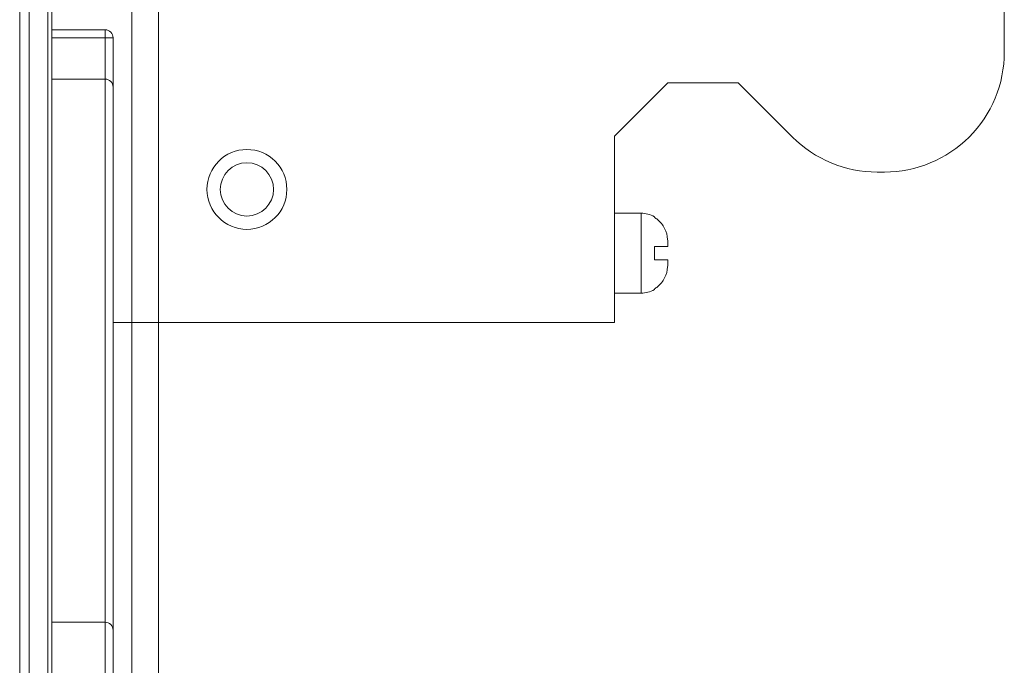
# Model space of a CAD drawing. Header units: millimetres. Extents: x -371 to 373, y -280 to 256.
# Tile 74 of 103: x -10 to 27, y 75 to 100. Entities that reach past the tile are written whole.
import ezdxf
from ezdxf.lldxf.tags import DXFTag

# ---------------------------------------------------------------- set-up
doc = ezdxf.new("R2010")
doc.units = ezdxf.units.MM
doc.header["$MEASUREMENT"] = 0
doc.layers.add('layer 1', color=7, linetype='Continuous')
tags = doc.linetypes.add('New Line100', pattern=[1, 0.5, -0.5]).pattern_tags.tags
tags[6:7] = [DXFTag(74, 4), DXFTag(75, 0), DXFTag(340, '0'), DXFTag(46, 1.0), DXFTag(50, 0.0), DXFTag(44, 0.0), DXFTag(45, 0.0)]
tags[4:5] = [DXFTag(74, 4), DXFTag(75, 0), DXFTag(340, '0'), DXFTag(46, 1.0), DXFTag(50, 0.0), DXFTag(44, 0.0), DXFTag(45, 0.0)]
tags = doc.linetypes.add('New Line101', pattern=[1, 0.5, -0.5]).pattern_tags.tags
tags[6:7] = [DXFTag(74, 4), DXFTag(75, 0), DXFTag(340, '0'), DXFTag(46, 1.0), DXFTag(50, 0.0), DXFTag(44, 0.0), DXFTag(45, 0.0)]
tags[4:5] = [DXFTag(74, 4), DXFTag(75, 0), DXFTag(340, '0'), DXFTag(46, 1.0), DXFTag(50, 0.0), DXFTag(44, 0.0), DXFTag(45, 0.0)]
tags = doc.linetypes.add('New Line102', pattern=[1, 0.5, -0.5]).pattern_tags.tags
tags[6:7] = [DXFTag(74, 4), DXFTag(75, 0), DXFTag(340, '0'), DXFTag(46, 1.0), DXFTag(50, 0.0), DXFTag(44, 0.0), DXFTag(45, 0.0)]
tags[4:5] = [DXFTag(74, 4), DXFTag(75, 0), DXFTag(340, '0'), DXFTag(46, 1.0), DXFTag(50, 0.0), DXFTag(44, 0.0), DXFTag(45, 0.0)]
tags = doc.linetypes.add('New Line105', pattern=[1, 0.5, -0.5]).pattern_tags.tags
tags[6:7] = [DXFTag(74, 4), DXFTag(75, 0), DXFTag(340, '0'), DXFTag(46, 1.0), DXFTag(50, 0.0), DXFTag(44, 0.0), DXFTag(45, 0.0)]
tags[4:5] = [DXFTag(74, 4), DXFTag(75, 0), DXFTag(340, '0'), DXFTag(46, 1.0), DXFTag(50, 0.0), DXFTag(44, 0.0), DXFTag(45, 0.0)]
tags = doc.linetypes.add('New Line112', pattern=[1, 0.5, -0.5]).pattern_tags.tags
tags[6:7] = [DXFTag(74, 4), DXFTag(75, 0), DXFTag(340, '0'), DXFTag(46, 1.0), DXFTag(50, 0.0), DXFTag(44, 0.0), DXFTag(45, 0.0)]
tags[4:5] = [DXFTag(74, 4), DXFTag(75, 0), DXFTag(340, '0'), DXFTag(46, 1.0), DXFTag(50, 0.0), DXFTag(44, 0.0), DXFTag(45, 0.0)]
tags = doc.linetypes.add('New Line115', pattern=[1, 0.5, -0.5]).pattern_tags.tags
tags[6:7] = [DXFTag(74, 4), DXFTag(75, 0), DXFTag(340, '0'), DXFTag(46, 1.0), DXFTag(50, 0.0), DXFTag(44, 0.0), DXFTag(45, 0.0)]
tags[4:5] = [DXFTag(74, 4), DXFTag(75, 0), DXFTag(340, '0'), DXFTag(46, 1.0), DXFTag(50, 0.0), DXFTag(44, 0.0), DXFTag(45, 0.0)]
tags = doc.linetypes.add('New Line116', pattern=[1, 0.5, -0.5]).pattern_tags.tags
tags[6:7] = [DXFTag(74, 4), DXFTag(75, 0), DXFTag(340, '0'), DXFTag(46, 1.0), DXFTag(50, 0.0), DXFTag(44, 0.0), DXFTag(45, 0.0)]
tags[4:5] = [DXFTag(74, 4), DXFTag(75, 0), DXFTag(340, '0'), DXFTag(46, 1.0), DXFTag(50, 0.0), DXFTag(44, 0.0), DXFTag(45, 0.0)]
tags = doc.linetypes.add('New Line117', pattern=[1, 0.5, -0.5]).pattern_tags.tags
tags[6:7] = [DXFTag(74, 4), DXFTag(75, 0), DXFTag(340, '0'), DXFTag(46, 1.0), DXFTag(50, 0.0), DXFTag(44, 0.0), DXFTag(45, 0.0)]
tags[4:5] = [DXFTag(74, 4), DXFTag(75, 0), DXFTag(340, '0'), DXFTag(46, 1.0), DXFTag(50, 0.0), DXFTag(44, 0.0), DXFTag(45, 0.0)]
tags = doc.linetypes.add('New Line118', pattern=[1, 0.5, -0.5]).pattern_tags.tags
tags[6:7] = [DXFTag(74, 4), DXFTag(75, 0), DXFTag(340, '0'), DXFTag(46, 1.0), DXFTag(50, 0.0), DXFTag(44, 0.0), DXFTag(45, 0.0)]
tags[4:5] = [DXFTag(74, 4), DXFTag(75, 0), DXFTag(340, '0'), DXFTag(46, 1.0), DXFTag(50, 0.0), DXFTag(44, 0.0), DXFTag(45, 0.0)]
tags = doc.linetypes.add('New Line123', pattern=[1.5, 1, -0.5]).pattern_tags.tags
tags[6:7] = [DXFTag(74, 4), DXFTag(75, 0), DXFTag(340, '0'), DXFTag(46, 1.0), DXFTag(50, 0.0), DXFTag(44, 0.0), DXFTag(45, 0.0)]
tags[4:5] = [DXFTag(74, 4), DXFTag(75, 0), DXFTag(340, '0'), DXFTag(46, 1.0), DXFTag(50, 0.0), DXFTag(44, 0.0), DXFTag(45, 0.0)]
tags = doc.linetypes.add('New Line56', pattern=[1, 0.5, -0.5]).pattern_tags.tags
tags[6:7] = [DXFTag(74, 4), DXFTag(75, 0), DXFTag(340, '0'), DXFTag(46, 1.0), DXFTag(50, 0.0), DXFTag(44, 0.0), DXFTag(45, 0.0)]
tags[4:5] = [DXFTag(74, 4), DXFTag(75, 0), DXFTag(340, '0'), DXFTag(46, 1.0), DXFTag(50, 0.0), DXFTag(44, 0.0), DXFTag(45, 0.0)]
tags = doc.linetypes.add('New Line57', pattern=[1, 0.5, -0.5]).pattern_tags.tags
tags[6:7] = [DXFTag(74, 4), DXFTag(75, 0), DXFTag(340, '0'), DXFTag(46, 1.0), DXFTag(50, 0.0), DXFTag(44, 0.0), DXFTag(45, 0.0)]
tags[4:5] = [DXFTag(74, 4), DXFTag(75, 0), DXFTag(340, '0'), DXFTag(46, 1.0), DXFTag(50, 0.0), DXFTag(44, 0.0), DXFTag(45, 0.0)]
tags = doc.linetypes.add('New Line59', pattern=[1, 0.5, -0.5]).pattern_tags.tags
tags[6:7] = [DXFTag(74, 4), DXFTag(75, 0), DXFTag(340, '0'), DXFTag(46, 1.0), DXFTag(50, 0.0), DXFTag(44, 0.0), DXFTag(45, 0.0)]
tags[4:5] = [DXFTag(74, 4), DXFTag(75, 0), DXFTag(340, '0'), DXFTag(46, 1.0), DXFTag(50, 0.0), DXFTag(44, 0.0), DXFTag(45, 0.0)]
tags = doc.linetypes.add('New Line6', pattern=[1, 0.5, -0.5]).pattern_tags.tags
tags[6:7] = [DXFTag(74, 4), DXFTag(75, 0), DXFTag(340, '0'), DXFTag(46, 1.0), DXFTag(50, 0.0), DXFTag(44, 0.0), DXFTag(45, 0.0)]
tags[4:5] = [DXFTag(74, 4), DXFTag(75, 0), DXFTag(340, '0'), DXFTag(46, 1.0), DXFTag(50, 0.0), DXFTag(44, 0.0), DXFTag(45, 0.0)]
tags = doc.linetypes.add('New Line60', pattern=[1, 0.5, -0.5]).pattern_tags.tags
tags[6:7] = [DXFTag(74, 4), DXFTag(75, 0), DXFTag(340, '0'), DXFTag(46, 1.0), DXFTag(50, 0.0), DXFTag(44, 0.0), DXFTag(45, 0.0)]
tags[4:5] = [DXFTag(74, 4), DXFTag(75, 0), DXFTag(340, '0'), DXFTag(46, 1.0), DXFTag(50, 0.0), DXFTag(44, 0.0), DXFTag(45, 0.0)]
tags = doc.linetypes.add('New Line61', pattern=[1, 0.5, -0.5]).pattern_tags.tags
tags[6:7] = [DXFTag(74, 4), DXFTag(75, 0), DXFTag(340, '0'), DXFTag(46, 1.0), DXFTag(50, 0.0), DXFTag(44, 0.0), DXFTag(45, 0.0)]
tags[4:5] = [DXFTag(74, 4), DXFTag(75, 0), DXFTag(340, '0'), DXFTag(46, 1.0), DXFTag(50, 0.0), DXFTag(44, 0.0), DXFTag(45, 0.0)]
tags = doc.linetypes.add('New Line62', pattern=[1, 0.5, -0.5]).pattern_tags.tags
tags[6:7] = [DXFTag(74, 4), DXFTag(75, 0), DXFTag(340, '0'), DXFTag(46, 1.0), DXFTag(50, 0.0), DXFTag(44, 0.0), DXFTag(45, 0.0)]
tags[4:5] = [DXFTag(74, 4), DXFTag(75, 0), DXFTag(340, '0'), DXFTag(46, 1.0), DXFTag(50, 0.0), DXFTag(44, 0.0), DXFTag(45, 0.0)]
tags = doc.linetypes.add('New Line75', pattern=[1, 0.5, -0.5]).pattern_tags.tags
tags[6:7] = [DXFTag(74, 4), DXFTag(75, 0), DXFTag(340, '0'), DXFTag(46, 1.0), DXFTag(50, 0.0), DXFTag(44, 0.0), DXFTag(45, 0.0)]
tags[4:5] = [DXFTag(74, 4), DXFTag(75, 0), DXFTag(340, '0'), DXFTag(46, 1.0), DXFTag(50, 0.0), DXFTag(44, 0.0), DXFTag(45, 0.0)]
tags = doc.linetypes.add('New Line76', pattern=[1, 0.5, -0.5]).pattern_tags.tags
tags[6:7] = [DXFTag(74, 4), DXFTag(75, 0), DXFTag(340, '0'), DXFTag(46, 1.0), DXFTag(50, 0.0), DXFTag(44, 0.0), DXFTag(45, 0.0)]
tags[4:5] = [DXFTag(74, 4), DXFTag(75, 0), DXFTag(340, '0'), DXFTag(46, 1.0), DXFTag(50, 0.0), DXFTag(44, 0.0), DXFTag(45, 0.0)]
tags = doc.linetypes.add('New Line79', pattern=[1, 0.5, -0.5]).pattern_tags.tags
tags[6:7] = [DXFTag(74, 4), DXFTag(75, 0), DXFTag(340, '0'), DXFTag(46, 1.0), DXFTag(50, 0.0), DXFTag(44, 0.0), DXFTag(45, 0.0)]
tags[4:5] = [DXFTag(74, 4), DXFTag(75, 0), DXFTag(340, '0'), DXFTag(46, 1.0), DXFTag(50, 0.0), DXFTag(44, 0.0), DXFTag(45, 0.0)]
tags = doc.linetypes.add('New Line82', pattern=[1, 0.5, -0.5]).pattern_tags.tags
tags[6:7] = [DXFTag(74, 4), DXFTag(75, 0), DXFTag(340, '0'), DXFTag(46, 1.0), DXFTag(50, 0.0), DXFTag(44, 0.0), DXFTag(45, 0.0)]
tags[4:5] = [DXFTag(74, 4), DXFTag(75, 0), DXFTag(340, '0'), DXFTag(46, 1.0), DXFTag(50, 0.0), DXFTag(44, 0.0), DXFTag(45, 0.0)]
tags = doc.linetypes.add('New Line83', pattern=[1, 0.5, -0.5]).pattern_tags.tags
tags[6:7] = [DXFTag(74, 4), DXFTag(75, 0), DXFTag(340, '0'), DXFTag(46, 1.0), DXFTag(50, 0.0), DXFTag(44, 0.0), DXFTag(45, 0.0)]
tags[4:5] = [DXFTag(74, 4), DXFTag(75, 0), DXFTag(340, '0'), DXFTag(46, 1.0), DXFTag(50, 0.0), DXFTag(44, 0.0), DXFTag(45, 0.0)]
tags = doc.linetypes.add('New Line84', pattern=[1, 0.5, -0.5]).pattern_tags.tags
tags[6:7] = [DXFTag(74, 4), DXFTag(75, 0), DXFTag(340, '0'), DXFTag(46, 1.0), DXFTag(50, 0.0), DXFTag(44, 0.0), DXFTag(45, 0.0)]
tags[4:5] = [DXFTag(74, 4), DXFTag(75, 0), DXFTag(340, '0'), DXFTag(46, 1.0), DXFTag(50, 0.0), DXFTag(44, 0.0), DXFTag(45, 0.0)]
tags = doc.linetypes.add('New Line85', pattern=[1, 0.5, -0.5]).pattern_tags.tags
tags[6:7] = [DXFTag(74, 4), DXFTag(75, 0), DXFTag(340, '0'), DXFTag(46, 1.0), DXFTag(50, 0.0), DXFTag(44, 0.0), DXFTag(45, 0.0)]
tags[4:5] = [DXFTag(74, 4), DXFTag(75, 0), DXFTag(340, '0'), DXFTag(46, 1.0), DXFTag(50, 0.0), DXFTag(44, 0.0), DXFTag(45, 0.0)]
tags = doc.linetypes.add('New Line89', pattern=[1, 0.5, -0.5]).pattern_tags.tags
tags[6:7] = [DXFTag(74, 4), DXFTag(75, 0), DXFTag(340, '0'), DXFTag(46, 1.0), DXFTag(50, 0.0), DXFTag(44, 0.0), DXFTag(45, 0.0)]
tags[4:5] = [DXFTag(74, 4), DXFTag(75, 0), DXFTag(340, '0'), DXFTag(46, 1.0), DXFTag(50, 0.0), DXFTag(44, 0.0), DXFTag(45, 0.0)]
tags = doc.linetypes.add('New Line90', pattern=[1, 0.5, -0.5]).pattern_tags.tags
tags[6:7] = [DXFTag(74, 4), DXFTag(75, 0), DXFTag(340, '0'), DXFTag(46, 1.0), DXFTag(50, 0.0), DXFTag(44, 0.0), DXFTag(45, 0.0)]
tags[4:5] = [DXFTag(74, 4), DXFTag(75, 0), DXFTag(340, '0'), DXFTag(46, 1.0), DXFTag(50, 0.0), DXFTag(44, 0.0), DXFTag(45, 0.0)]
tags = doc.linetypes.add('New Line94', pattern=[1, 0.5, -0.5]).pattern_tags.tags
tags[6:7] = [DXFTag(74, 4), DXFTag(75, 0), DXFTag(340, '0'), DXFTag(46, 1.0), DXFTag(50, 0.0), DXFTag(44, 0.0), DXFTag(45, 0.0)]
tags[4:5] = [DXFTag(74, 4), DXFTag(75, 0), DXFTag(340, '0'), DXFTag(46, 1.0), DXFTag(50, 0.0), DXFTag(44, 0.0), DXFTag(45, 0.0)]
tags = doc.linetypes.add('New Line95', pattern=[1, 0.5, -0.5]).pattern_tags.tags
tags[6:7] = [DXFTag(74, 4), DXFTag(75, 0), DXFTag(340, '0'), DXFTag(46, 1.0), DXFTag(50, 0.0), DXFTag(44, 0.0), DXFTag(45, 0.0)]
tags[4:5] = [DXFTag(74, 4), DXFTag(75, 0), DXFTag(340, '0'), DXFTag(46, 1.0), DXFTag(50, 0.0), DXFTag(44, 0.0), DXFTag(45, 0.0)]
tags = doc.linetypes.add('New Line96', pattern=[1, 0.5, -0.5]).pattern_tags.tags
tags[6:7] = [DXFTag(74, 4), DXFTag(75, 0), DXFTag(340, '0'), DXFTag(46, 1.0), DXFTag(50, 0.0), DXFTag(44, 0.0), DXFTag(45, 0.0)]
tags[4:5] = [DXFTag(74, 4), DXFTag(75, 0), DXFTag(340, '0'), DXFTag(46, 1.0), DXFTag(50, 0.0), DXFTag(44, 0.0), DXFTag(45, 0.0)]
tags = doc.linetypes.add('New Line97', pattern=[1, 0.5, -0.5]).pattern_tags.tags
tags[6:7] = [DXFTag(74, 4), DXFTag(75, 0), DXFTag(340, '0'), DXFTag(46, 1.0), DXFTag(50, 0.0), DXFTag(44, 0.0), DXFTag(45, 0.0)]
tags[4:5] = [DXFTag(74, 4), DXFTag(75, 0), DXFTag(340, '0'), DXFTag(46, 1.0), DXFTag(50, 0.0), DXFTag(44, 0.0), DXFTag(45, 0.0)]
tags = doc.linetypes.add('New Line98', pattern=[1, 0.5, -0.5]).pattern_tags.tags
tags[6:7] = [DXFTag(74, 4), DXFTag(75, 0), DXFTag(340, '0'), DXFTag(46, 1.0), DXFTag(50, 0.0), DXFTag(44, 0.0), DXFTag(45, 0.0)]
tags[4:5] = [DXFTag(74, 4), DXFTag(75, 0), DXFTag(340, '0'), DXFTag(46, 1.0), DXFTag(50, 0.0), DXFTag(44, 0.0), DXFTag(45, 0.0)]
tags = doc.linetypes.add('New Line99', pattern=[1, 0.5, -0.5]).pattern_tags.tags
tags[6:7] = [DXFTag(74, 4), DXFTag(75, 0), DXFTag(340, '0'), DXFTag(46, 1.0), DXFTag(50, 0.0), DXFTag(44, 0.0), DXFTag(45, 0.0)]
tags[4:5] = [DXFTag(74, 4), DXFTag(75, 0), DXFTag(340, '0'), DXFTag(46, 1.0), DXFTag(50, 0.0), DXFTag(44, 0.0), DXFTag(45, 0.0)]

msp = doc.modelspace()

# ---------------------------------------------------------------- linework, layer by layer
at = {"layer": 'layer 1', "lineweight": 9}
for points in [[(-9.9574, 188.0714), (-9.9574, 188.0714), (-9.9574, 20.381), (-9.9574, 20.381)], [(-9.6039, 20.3934), (-9.6039, 20.3934), (-9.6039, 188.0591), (-9.6039, 188.0591)], [(-8.8968, 188.0591), (-8.8968, 188.0591), (-8.8968, 20.3934), (-8.8968, 20.3934)], [(-8.7503, 20.4057), (-8.7503, 20.4057), (-8.7503, 188.1862), (-8.7503, 188.1862)], [(-8.7503, 99.2262), (-8.7503, 99.2262), (-6.7503, 99.2262), (-6.7503, 99.2262)], [(-6.7503, 32.2262), (-6.7503, 32.2262), (-6.7503, 99.2262), (-6.7503, 99.2262)], [(-6.4503, 98.9262), (-6.4503, 98.9262), (-8.7503, 98.9262), (-8.7503, 98.9262)], [(-6.4503, 98.9262), (-6.4503, 98.9262), (-6.4503, 32.5262), (-6.4503, 32.5262)], [(-6.7503, 97.3762), (-6.7503, 97.3762), (-8.7503, 97.3762), (-8.7503, 97.3762)], [(-6.7503, 76.9762), (-6.7503, 76.9762), (-8.7503, 76.9762), (-8.7503, 76.9762)]]:
    msp.add_open_spline(points, degree=3, dxfattribs=at)
at = {"layer": 'layer 1', "linetype": 'New Line123', "lineweight": 9}
msp.add_open_spline([(-4.7503, 21.905), (-4.7503, 21.905), (-4.7503, 184.9344), (-4.7503, 184.9344)], degree=3, dxfattribs=at)
at = {"layer": 'layer 1', "color": 155, "lineweight": 9}
msp.add_open_spline([(-5.7503, 152.1611), (-5.7503, 152.1611), (-5.7503, -22.9414), (-5.7503, -22.9414)], degree=3, dxfattribs=at)
at = {"layer": 'layer 1', "linetype": 'New Line94', "lineweight": 9}
msp.add_open_spline([(27.0144, 98.3825), (27.0144, 98.3825), (27.0144, 121.5925), (27.0144, 121.5925)], degree=3, dxfattribs=at)
at = {"layer": 'layer 1', "lineweight": 9}
for points in [[(-6.4503, 98.9262), (-6.4503, 99.0058), (-6.4819, 99.0821), (-6.5382, 99.1384), (-6.5382, 99.1384), (-6.5945, 99.1946), (-6.6708, 99.2262), (-6.7503, 99.2262)], [(-6.4503, 97.0762), (-6.4503, 97.1558), (-6.4819, 97.2321), (-6.5382, 97.2884), (-6.5382, 97.2884), (-6.5945, 97.3446), (-6.6708, 97.3762), (-6.7503, 97.3762)], [(-6.4503, 76.6762), (-6.4503, 76.7558), (-6.4819, 76.8321), (-6.5382, 76.8884), (-6.5382, 76.8884), (-6.5945, 76.9446), (-6.6708, 76.9762), (-6.7503, 76.9762)]]:
    msp.add_open_spline(points, degree=3, knots=[0, 0, 0, 0, 0.3333333, 0.3333333, 0.3333333, 0.3333333, 1, 1, 1, 1], dxfattribs=at)
at = {"layer": 'layer 1', "linetype": 'New Line101', "lineweight": 9}
msp.add_open_spline([(22.5144, 93.8825), (23.7079, 93.8825), (24.8525, 94.3566), (25.6964, 95.2006), (25.6964, 95.2006), (26.5403, 96.0445), (27.0144, 97.1891), (27.0144, 98.3825)], degree=3, knots=[0, 0, 0, 0, 0.3333333, 0.3333333, 0.3333333, 0.3333333, 1, 1, 1, 1], dxfattribs=at)
at = {"layer": 'layer 1', "linetype": 'New Line75', "lineweight": 9}
msp.add_open_spline([(14.3747, 97.2384), (14.3747, 97.2384), (12.3747, 95.2375), (12.3747, 95.2375)], degree=3, dxfattribs=at)
at = {"layer": 'layer 1', "linetype": 'New Line62', "lineweight": 9}
msp.add_open_spline([(14.3747, 97.2375), (14.3747, 97.2375), (17.0161, 97.2375), (17.0161, 97.2375)], degree=3, dxfattribs=at)
at = {"layer": 'layer 1', "linetype": 'New Line76', "lineweight": 9}
msp.add_open_spline([(19.0564, 95.2006), (19.0564, 95.2006), (17.0161, 97.2392), (17.0161, 97.2392)], degree=3, dxfattribs=at)
at = {"layer": 'layer 1', "linetype": 'New Line79', "lineweight": 9}
msp.add_open_spline([(12.3747, 88.2325), (12.3747, 88.2325), (12.3747, 95.2375), (12.3747, 95.2375)], degree=3, dxfattribs=at)
at = {"layer": 'layer 1', "linetype": 'New Line102', "lineweight": 9}
msp.add_open_spline([(19.0564, 95.2006), (19.9003, 94.3566), (21.0449, 93.8825), (22.2384, 93.8825)], degree=3, dxfattribs=at)
at = {"layer": 'layer 1', "linetype": 'New Line105', "lineweight": 9}
msp.add_open_spline([(0.0747, 93.2325), (0.0747, 94.061), (-0.5968, 94.7325), (-1.4253, 94.7325), (-1.4253, 94.7325), (-2.2537, 94.7325), (-2.9253, 94.061), (-2.9253, 93.2325), (-2.9253, 93.2325), (-2.9253, 92.4041), (-2.2537, 91.7325), (-1.4253, 91.7325), (-1.4253, 91.7325), (-0.5968, 91.7325), (0.0747, 92.4041), (0.0747, 93.2325)], degree=3, knots=[0, 0, 0, 0, 0.2, 0.2, 0.2, 0.2, 0.4, 0.4, 0.4, 0.4, 0.6, 0.6, 0.6, 0.6, 1, 1, 1, 1], dxfattribs=at)
at = {"layer": 'layer 1', "linetype": 'New Line112', "lineweight": 9}
msp.add_open_spline([(-0.4253, 93.2325), (-0.4253, 93.7848), (-0.873, 94.2325), (-1.4253, 94.2325), (-1.4253, 94.2325), (-1.9775, 94.2325), (-2.4253, 93.7848), (-2.4253, 93.2325), (-2.4253, 93.2325), (-2.4253, 92.6803), (-1.9775, 92.2325), (-1.4253, 92.2325), (-1.4253, 92.2325), (-0.873, 92.2325), (-0.4253, 92.6802), (-0.4253, 93.2325)], degree=3, knots=[0, 0, 0, 0, 0.2, 0.2, 0.2, 0.2, 0.4, 0.4, 0.4, 0.4, 0.6, 0.6, 0.6, 0.6, 1, 1, 1, 1], dxfattribs=at)
at = {"layer": 'layer 1', "linetype": 'New Line61', "lineweight": 9}
msp.add_open_spline([(22.2384, 93.8825), (22.2384, 93.8825), (22.5144, 93.8825), (22.5144, 93.8825)], degree=3, dxfattribs=at)
at = {"layer": 'layer 1', "linetype": 'New Line60', "lineweight": 9}
msp.add_open_spline([(12.3747, 92.3375), (12.3747, 92.3375), (13.3747, 92.3375), (13.3747, 92.3375)], degree=3, dxfattribs=at)
at = {"layer": 'layer 1', "linetype": 'New Line82', "lineweight": 9}
msp.add_open_spline([(13.3747, 89.3375), (13.3747, 89.3375), (13.3747, 92.3375), (13.3747, 92.3375)], degree=3, dxfattribs=at)
at = {"layer": 'layer 1', "linetype": 'New Line97', "lineweight": 9}
msp.add_open_spline([(13.8747, 92.2036), (13.7227, 92.2913), (13.5503, 92.3375), (13.3747, 92.3375)], degree=3, dxfattribs=at)
at = {"layer": 'layer 1', "linetype": 'New Line85', "lineweight": 9}
msp.add_open_spline([(13.8747, 92.1805), (13.8747, 92.1805), (13.8747, 92.2036), (13.8747, 92.2036)], degree=3, dxfattribs=at)
at = {"layer": 'layer 1', "linetype": 'New Line99', "lineweight": 9}
msp.add_open_spline([(13.9903, 92.1012), (13.9537, 92.1303), (13.9151, 92.1568), (13.8747, 92.1805)], degree=3, dxfattribs=at)
at = {"layer": 'layer 1', "linetype": 'New Line115', "lineweight": 9}
msp.add_open_spline([(13.9903, 92.1012), (14.1023, 92.012), (14.1959, 91.8968), (14.261, 91.7677), (14.261, 91.7677), (14.3262, 91.6386), (14.3628, 91.4955), (14.3721, 91.3525)], degree=3, knots=[0, 0, 0, 0, 0.3333333, 0.3333333, 0.3333333, 0.3333333, 1, 1, 1, 1], dxfattribs=at)
at = {"layer": 'layer 1', "linetype": 'New Line116', "lineweight": 9}
msp.add_open_spline([(14.3721, 91.3525), (14.3628, 91.4955), (14.3262, 91.6386), (14.261, 91.7677), (14.261, 91.7677), (14.1959, 91.8968), (14.1023, 92.012), (13.9903, 92.1012)], degree=3, knots=[0, 0, 0, 0, 0.3333333, 0.3333333, 0.3333333, 0.3333333, 1, 1, 1, 1], dxfattribs=at)
at = {"layer": 'layer 1', "linetype": 'New Line95', "lineweight": 9}
msp.add_open_spline([(14.3747, 91.2705), (14.3748, 91.2979), (14.3739, 91.3252), (14.3721, 91.3525)], degree=3, dxfattribs=at)
at = {"layer": 'layer 1', "linetype": 'New Line59', "lineweight": 9}
msp.add_open_spline([(13.8747, 91.0875), (13.8747, 91.0875), (14.3747, 91.0875), (14.3747, 91.0875)], degree=3, dxfattribs=at)
at = {"layer": 'layer 1', "linetype": 'New Line84', "lineweight": 9}
msp.add_open_spline([(13.8747, 90.5875), (13.8747, 90.5875), (13.8747, 91.0875), (13.8747, 91.0875)], degree=3, dxfattribs=at)
at = {"layer": 'layer 1', "linetype": 'New Line90', "lineweight": 9}
msp.add_open_spline([(14.3747, 91.0875), (14.3747, 91.0875), (14.3747, 91.2705), (14.3747, 91.2705)], degree=3, dxfattribs=at)
at = {"layer": 'layer 1', "linetype": 'New Line57', "lineweight": 9}
msp.add_open_spline([(14.3747, 90.5875), (14.3747, 90.5875), (13.8747, 90.5875), (13.8747, 90.5875)], degree=3, dxfattribs=at)
at = {"layer": 'layer 1', "linetype": 'New Line89', "lineweight": 9}
msp.add_open_spline([(14.3747, 90.4045), (14.3747, 90.4045), (14.3747, 90.5875), (14.3747, 90.5875)], degree=3, dxfattribs=at)
at = {"layer": 'layer 1', "linetype": 'New Line117', "lineweight": 9}
msp.add_open_spline([(13.9903, 89.5739), (14.1023, 89.6631), (14.1959, 89.7783), (14.261, 89.9074), (14.261, 89.9074), (14.3262, 90.0365), (14.3628, 90.1796), (14.3721, 90.3225)], degree=3, knots=[0, 0, 0, 0, 0.3333333, 0.3333333, 0.3333333, 0.3333333, 1, 1, 1, 1], dxfattribs=at)
at = {"layer": 'layer 1', "linetype": 'New Line118', "lineweight": 9}
msp.add_open_spline([(14.3721, 90.3225), (14.3628, 90.1796), (14.3262, 90.0365), (14.261, 89.9074), (14.261, 89.9074), (14.1959, 89.7783), (14.1023, 89.6631), (13.9903, 89.5739)], degree=3, knots=[0, 0, 0, 0, 0.3333333, 0.3333333, 0.3333333, 0.3333333, 1, 1, 1, 1], dxfattribs=at)
at = {"layer": 'layer 1', "linetype": 'New Line96', "lineweight": 9}
msp.add_open_spline([(14.3721, 90.3225), (14.3739, 90.3498), (14.3748, 90.3772), (14.3747, 90.4045)], degree=3, dxfattribs=at)
at = {"layer": 'layer 1', "linetype": 'New Line100', "lineweight": 9}
msp.add_open_spline([(13.8747, 89.4946), (13.9151, 89.5183), (13.9537, 89.5448), (13.9903, 89.5739)], degree=3, dxfattribs=at)
at = {"layer": 'layer 1', "linetype": 'New Line83', "lineweight": 9}
msp.add_open_spline([(13.8747, 89.4715), (13.8747, 89.4715), (13.8747, 89.4946), (13.8747, 89.4946)], degree=3, dxfattribs=at)
at = {"layer": 'layer 1', "linetype": 'New Line56', "lineweight": 9}
msp.add_open_spline([(12.3747, 89.3375), (12.3747, 89.3375), (13.3747, 89.3375), (13.3747, 89.3375)], degree=3, dxfattribs=at)
at = {"layer": 'layer 1', "linetype": 'New Line98', "lineweight": 9}
msp.add_open_spline([(13.3747, 89.3375), (13.5503, 89.3375), (13.7227, 89.3837), (13.8747, 89.4715)], degree=3, dxfattribs=at)
at = {"layer": 'layer 1', "linetype": 'New Line6', "lineweight": 9}
msp.add_open_spline([(12.3747, 88.2325), (12.3747, 88.2325), (-6.4503, 88.2325), (-6.4503, 88.2325)], degree=3, dxfattribs=at)

doc.saveas('drawing.dxf')
